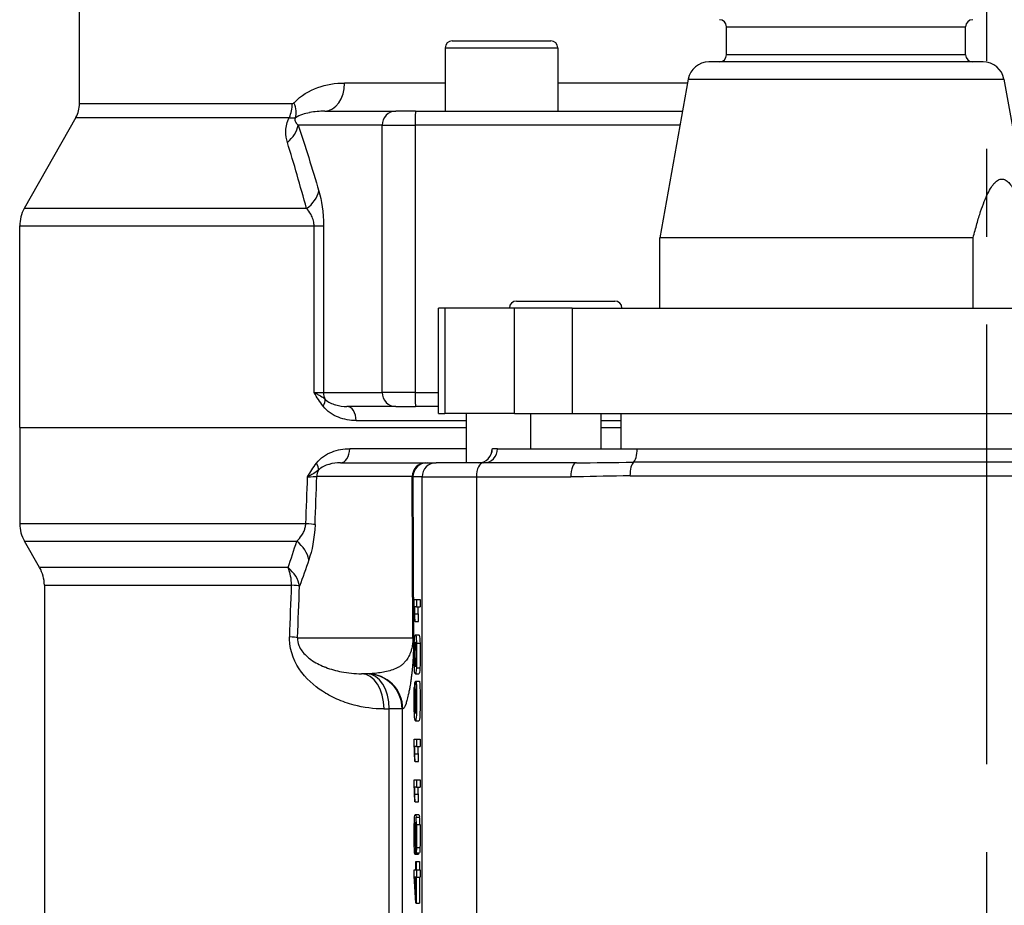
# Model space of a CAD drawing. Header units: millimetres. Extents: x 0 to 5940, y 0 to 4200.
# Tile 51 of 58: x 4876 to 5016, y 1942 to 2068. Entities that reach past the tile are written whole.
import ezdxf

# ---------------------------------------------------------------- set-up
doc = ezdxf.new("R2010")
doc.units = ezdxf.units.MM
doc.header["$LTSCALE"] = 50
doc.linetypes.add('MITTE', pattern=[2, 1.25, -0.25, 0.25, -0.25])
doc.layers.add('02-LINIE-035', color=2, linetype='CONTINUOUS')
doc.layers.add('05-ACHSE', color=1, linetype='MITTE')

msp = doc.modelspace()

# ---------------------------------------------------------------- linework, layer by layer
at = {"layer": '02-LINIE-035'}
for p, q in [((4884.75, 2055.75), (4884.75, 2098.49)), ((4976.75, 2066.69), (5010.75, 2066.69)), ((4976.75, 2062.69), (4976.75, 2066.69)), ((5010.75, 2062.69), (5010.75, 2066.69)), ((4936.75, 2063.69), (4952.75, 2063.69)), ((4936.75, 2063.69), (4936.75, 2054.69)), ((4937.75, 2064.69), (4951.75, 2064.69)), ((4952.75, 2063.69), (4952.75, 2054.69)), ((5010.75, 2062.69), (4976.75, 2062.69)), ((5013.24, 2061.69), (4974.25, 2061.69)), ((4936.75, 2058.69), (4922.44, 2058.69)), ((4971.21, 2058.69), (4952.75, 2058.69)), ((4971.3, 2059.22), (4967.25, 2036.69)), ((4971.3, 2059.22), (5016.19, 2059.22)), ((5016.19, 2059.22), (5020.25, 2036.69)), ((4915, 2055.75), (4884.75, 2055.75)), ((4919.61, 2054.69), (4929.71, 2054.69)), ((4932.53, 2054.69), (4929.71, 2054.69)), ((4932.53, 2054.69), (4970.49, 2054.69)), ((4884.23, 2053.77), (4876.9, 2040.84)), ((4884.23, 2053.77), (4914.6, 2053.77)), ((4927.78, 2052.69), (4915.85, 2052.69)), ((4927.78, 2014.69), (4927.78, 2052.69)), ((4927.78, 2052.69), (4932.48, 2052.69)), ((4932.48, 2052.69), (4932.48, 2014.69)), ((4970.13, 2052.69), (4932.48, 2052.69)), ((4917.03, 2040.84), (4876.9, 2040.84)), ((4876.25, 2038.37), (4918.1, 2038.37)), ((4876.25, 2009.69), (4876.25, 2038.37)), ((4918.1, 2014.69), (4918.1, 2038.37)), ((4918.1, 2038.37), (4919.45, 2038.37)), ((4919.45, 2038.37), (4919.45, 2014.69)), ((5011.82, 2036.69), (4967.25, 2036.69)), ((4967.25, 2026.69), (4967.25, 2036.69)), ((5011.82, 2026.69), (5011.82, 2036.69)), ((4946.88, 2027.69), (4960.88, 2027.69)), ((4936.68, 2026.69), (4935.78, 2026.69)), ((4935.78, 2011.69), (4935.78, 2026.69)), ((4946.59, 2026.69), (4936.68, 2026.69)), ((4936.68, 2026.69), (4936.68, 2011.69)), ((4946.59, 2011.69), (4946.59, 2026.69)), ((4954.79, 2026.69), (4946.59, 2026.69)), ((4954.79, 2026.69), (5035.32, 2026.69)), ((4954.79, 2026.69), (4954.79, 2011.69)), ((4918.1, 2014.69), (4919.45, 2014.69)), ((4919.45, 2014.69), (4927.78, 2014.69)), ((4932.48, 2014.69), (4927.78, 2014.69)), ((4932.48, 2014.69), (4935.78, 2014.69)), ((4929.71, 2012.69), (4922.77, 2012.69)), ((4929.71, 2012.69), (4932.53, 2012.69)), ((4935.78, 2012.69), (4932.53, 2012.69)), ((4924.08, 2010.69), (4939.75, 2010.69)), ((4935.78, 2011.69), (4936.68, 2011.69)), ((4946.59, 2011.69), (4936.68, 2011.69)), ((4939.75, 2011.69), (4939.75, 2004.69)), ((4946.59, 2011.69), (4954.79, 2011.69)), ((4948.88, 2011.69), (4948.88, 2006.69)), ((4954.79, 2011.69), (5035.32, 2011.69)), ((4958.88, 2011.69), (4958.88, 2006.69)), ((4958.88, 2010.69), (4961.75, 2010.69)), ((4961.75, 2006.69), (4961.75, 2011.69)), ((4876.25, 2009.69), (4939.75, 2009.69)), ((4876.25, 2009.69), (4939.75, 2009.69)), ((4876.25, 2009.69), (4876.25, 1996.03)), ((4958.88, 2009.69), (4961.75, 2009.69)), ((4958.88, 2009.69), (4961.75, 2009.69)), ((4939.75, 2006.69), (4923.17, 2006.69)), ((4943.44, 2006.69), (4943.45, 2006.69)), ((4944.2, 2006.69), (4943.45, 2006.69)), ((4944.2, 2006.69), (4964.04, 2006.69)), ((4964.04, 2006.69), (5063.45, 2006.69)), ((4921.85, 2004.69), (4933.99, 2004.69)), ((4933.99, 2004.69), (4934.16, 2004.69)), ((4934.16, 2004.69), (4935.46, 2004.69)), ((4942.16, 2004.69), (4935.46, 2004.69)), ((4955.4, 2004.69), (4942.16, 2004.69)), ((4958.88, 2004.72), (4958.88, 2004.72)), ((5063.96, 2004.76), (4963.53, 2004.76)), ((4932.06, 2002.74), (4918.5, 2002.74)), ((4932.15, 1979.82), (4932.06, 2002.74)), ((4933.46, 2002.69), (4932.16, 2002.69)), ((4932.16, 2002.69), (4932.25, 1979.9)), ((4933.46, 1894.3), (4933.46, 2002.69)), ((4933.46, 2002.69), (4941.19, 2002.69)), ((4941.19, 2002.69), (4954.61, 2002.69)), ((4941.19, 2002.69), (4941.19, 1894.5)), ((4963.03, 2002.82), (5064.46, 2002.82)), ((4916.94, 1996.03), (4876.25, 1996.03)), ((4876.92, 1993.53), (4915.64, 1993.53)), ((4879.08, 1989.79), (4876.92, 1993.53)), ((4914.41, 1989.79), (4879.08, 1989.79)), ((4879.75, 1987.29), (4914.9, 1987.29)), ((4879.75, 1987.29), (4879.75, 1897.96)), ((4932.33, 1985.26), (4932.68, 1985.26)), ((4932.33, 1984.58), (4932.33, 1985.26)), ((4932.68, 1985.26), (4933.18, 1985.26)), ((4932.68, 1985.26), (4932.68, 1984.21)), ((4933.18, 1985.26), (4933.18, 1984.21)), ((4932.68, 1984.21), (4932.41, 1984.21)), ((4932.68, 1984.21), (4933.18, 1984.21)), ((4932.44, 1983.22), (4932.94, 1983.22)), ((4932.46, 1982.12), (4932.42, 1982.12)), ((4932.46, 1982.12), (4932.96, 1982.12)), ((4915.76, 1979.82), (4932.15, 1979.82)), ((4932.51, 1980.25), (4933.01, 1980.25)), ((4932.67, 1979.02), (4933.17, 1979.02)), ((4932.63, 1976.3), (4932.39, 1976.3)), ((4932.65, 1975.53), (4933.15, 1975.53)), ((4925.71, 1974.69), (4924.85, 1974.69)), ((4932.51, 1974.68), (4933.01, 1974.68)), ((4932.42, 1973.49), (4932.53, 1973.49)), ((4932.42, 1973.49), (4932.42, 1972.45)), ((4932.57, 1973.64), (4933.07, 1973.64)), ((4932.38, 1972.05), (4932.46, 1972.05)), ((4932.42, 1972.45), (4932.47, 1972.45)), ((4932.51, 1972.1), (4932.63, 1972.1)), ((4932.38, 1970.13), (4932.46, 1970.13)), ((4928.04, 1969.69), (4928.79, 1969.69)), ((4928.79, 1897.96), (4928.79, 1969.69)), ((4930.62, 1969.69), (4928.79, 1969.69)), ((4930.71, 1969.69), (4930.62, 1969.69)), ((4930.62, 1969.69), (4930.62, 1897.96)), ((4932.42, 1969.35), (4932.48, 1969.35)), ((4932.51, 1969.71), (4932.63, 1969.71)), ((4932.52, 1968.01), (4933.02, 1968.01)), ((4932.33, 1965.37), (4932.68, 1965.37)), ((4932.33, 1964.7), (4932.33, 1965.37)), ((4932.68, 1964.33), (4932.41, 1964.33)), ((4932.68, 1965.37), (4933.18, 1965.37)), ((4932.68, 1965.37), (4932.68, 1964.33)), ((4932.68, 1964.33), (4933.18, 1964.33)), ((4933.18, 1965.37), (4933.18, 1964.33)), ((4932.44, 1963.33), (4932.94, 1963.33)), ((4932.46, 1962.23), (4932.42, 1962.23)), ((4932.46, 1962.23), (4932.96, 1962.23)), ((4932.33, 1959.63), (4932.68, 1959.63)), ((4932.33, 1958.96), (4932.33, 1959.63)), ((4932.68, 1959.63), (4933.18, 1959.63)), ((4932.68, 1959.63), (4932.68, 1958.58)), ((4933.18, 1959.63), (4933.18, 1958.58)), ((4932.68, 1958.58), (4932.41, 1958.58)), ((4932.44, 1957.59), (4932.94, 1957.59)), ((4932.68, 1958.58), (4933.18, 1958.58)), ((4932.46, 1956.49), (4932.42, 1956.49)), ((4932.46, 1956.49), (4932.96, 1956.49)), ((4932.5, 1954.67), (4933, 1954.67)), ((4932.39, 1953.02), (4932.5, 1953.02)), ((4932.52, 1953.62), (4932.53, 1953.62)), ((4932.6, 1954.31), (4933.1, 1954.31)), ((4932.67, 1953.25), (4933.17, 1953.25)), ((4932.39, 1950.65), (4932.5, 1950.65)), ((4932.6, 1949.21), (4932.6, 1950.22)), ((4932.45, 1949.06), (4932.95, 1949.06)), ((4932.6, 1949.21), (4933.1, 1949.21)), ((4932.66, 1949.98), (4933.16, 1949.98)), ((4932.56, 1946.83), (4932.56, 1947.99)), ((4932.56, 1947.99), (4932.6, 1947.99)), ((4932.6, 1947.99), (4933.1, 1947.99)), ((4932.6, 1947.99), (4932.6, 1946.83)), ((4933.1, 1947.99), (4933.1, 1946.83)), ((4932.33, 1945.98), (4932.33, 1946.83)), ((4932.33, 1946.83), (4932.56, 1946.83)), ((4932.6, 1946.83), (4932.68, 1946.83)), ((4932.68, 1946.83), (4933.18, 1946.83)), ((4932.68, 1946.83), (4932.68, 1945.79)), ((4933.18, 1946.83), (4933.18, 1945.79)), ((4932.56, 1942.08), (4932.33, 1945.98)), ((4932.56, 1945.79), (4932.4, 1945.79)), ((4932.4, 1945.79), (4932.56, 1943.11)), ((4932.56, 1943.11), (4932.56, 1945.79)), ((4932.68, 1945.79), (4932.6, 1945.79)), ((4932.6, 1945.79), (4932.6, 1942.08)), ((4932.68, 1945.79), (4933.18, 1945.79)), ((4933.1, 1945.79), (4933.1, 1942.08)), ((4932.6, 1942.08), (4932.56, 1942.08)), ((4932.6, 1942.08), (4933.1, 1942.08))]:
    msp.add_line(p, q, dxfattribs=at)
for centre, radius, start, end in [((4975.75, 2066.69), 1, 0, 90), ((5011.75, 2066.69), 1, 90, 180), ((4937.75, 2063.69), 1, 90, 180), ((4951.75, 2063.69), 1, 0, 90), ((4975.75, 2062.69), 1, 270, 0), ((5011.75, 2062.69), 1, 180, 270), ((4974.25, 2058.69), 3, 90, 169.796), ((5013.24, 2058.69), 3, 10.204, 90), ((4880.75, 2055.75), 4, 330.4612, 0), ((4881.25, 2038.37), 5, 150.4612, 180), ((4946.88, 2026.69), 1, 90, 180), ((4960.88, 2026.69), 1, 0, 90), ((4941.44, 2006.69), 2, 270, 0), ((4881.25, 1996.03), 5, 180, 210), ((4874.75, 1987.29), 5, 0, 30)]:
    msp.add_arc(centre, radius, start, end, dxfattribs=at)
for centre, major_axis, ratio, start_param, end_param in [((4919.61, 2058.69), (0, -4), 0.70778, 0, 1.570796), ((4911.93, 2055.75), (0, 4), 0.765495, 4.19684, 4.712389), ((4912.19, 2055.89), (2.89, -2.76), 0.632475, 0.286621, 0.985705), ((4929.71, 2052.69), (0, 2), 0.965926, 0, 1.570796), ((4932.53, 2052.69), (0, 2), 0.026177, 0, 1.570796), ((4911.02, 2052.69), (4.74, 1.59), 0.765149, 5.197722, 5.869502), ((4913.96, 2043.3), (4.8, 1.41), 0.72399, 5.180725, 5.89857), ((4921.38, 2014.69), (0, 2), 0.965926, 1.570796, 2.081647), ((4929.71, 2014.69), (0, -2), 0.965926, 4.712389, 6.283185), ((4932.53, 2014.69), (0, -2), 0.026177, 4.712389, 6.283185), ((4918.01, 2012.74), (1.58, 1.23), 0.500888, 5.285234, 6.019275), ((4922.77, 2010.69), (0, 2), 0.652136, 4.712389, 6.283185), ((4921.85, 2006.69), (0, -2), 0.658713, 0, 1.570796), ((4941.45, 2006.69), (0, -2), 0.999391, 0, 1.570796), ((4942.2, 2006.69), (0, -2), 0.999391, 0, 1.570796), ((4963.36, 2006.69), (0, -2), 0.338127, 0.25268, 1.570796), ((4917.04, 2004.62), (1.59, -1.22), 0.504645, 0.265955, 0.987802), ((4920.43, 2002.69), (0, -2), 0.965926, 4.210572, 4.686209), ((4933.99, 2002.69), (0, 2), 0.965926, 0, 1.544616), ((4934.16, 2002.69), (0, 2), 0.999391, 0, 1.570796), ((4935.46, 2002.69), (0, 2), 0.999391, 0, 1.570796), ((4942.16, 2002.69), (0, 2), 0.483671, 0, 1.570796), ((4955.4, 2002.69), (0, 2), 0.394251, 0, 1.570796), ((4963.7, 2002.82), (0, 2), 0.338127, 0.25268, 1.570796), ((5013.75, 6697.09), (-132.82, -5441.86), 0.006536, 0.528052, 0.530476), ((4914.61, 2002.7), (4.05, 0.07), 0.015324, 5.397208, 5.997294), ((5018.57, 6696.96), (-137.65, -5441.86), 0.006773, 0.528063, 0.530555), ((4929.16, 2002.69), (3, -0.01), 0.077034, 0.035667, 0.264039), ((4913.42, 1996.03), (5, -0.18), 0.036552, 0.261887, 0.790366), ((4912.53, 1991.03), (-4.73, 1.63), 0.74526, 3.540089, 4.273806), ((4911.21, 1987.29), (0, 5), 0.737656, 4.712389, 5.235988), ((4911.21, 1987.29), (-4.7, 1.7), 0.761845, 3.552481, 4.267552), ((5013.75, 6697.09), (-129.44, -5308.2), 0.00653, 0.476559, 0.479564), ((4911.21, 1987.29), (5, -0.19), 0.041811, 0.261942, 0.742005), ((5018.57, 6696.96), (-134.27, -5308.2), 0.006773, 0.476571, 0.479576), ((4932.41, 1958.7), (-0.05, 26.13), 0.008193, 5.931016, 6.066347), ((4932.9, 1958.7), (-0.05, 26.13), 0.008193, 5.931016, 6.066347), ((4931.97, 1990.15), (-0.45, 9.88), 0.021825, 3.76163, 3.933669), ((4932.47, 1990.15), (-0.45, 9.88), 0.021825, 3.76163, 3.933669), ((4910.93, 1979.95), (5, -0.19), 0.042169, 0.261946, 0.739009), ((4929.25, 1979.9), (3, 0.01), 0.115556, 6.019671, 6.248043), ((4924.85, 1969.69), (0, 5), 0.639562, 4.712389, 6.283185), ((4925.62, 1969.69), (0, 5), 0.63399, 4.712389, 6.283185), ((4925.62, 1969.69), (0, 5), 0.999391, 4.712389, 6.283185), ((4925.71, 1969.69), (0, 5), 0.999391, 4.712389, 6.283185), ((4969.26, 906.66), (-36.82, 1066.87), 0.002726, 0.007664, 0.038724), ((4934.6, 1952.93), (2.11, -19.68), 0.036385, 3.264194, 3.375427), ((4933.93, 1992.71), (1.41, 23.76), 0.028959, 2.828239, 2.962076), ((4938.28, 2051.12), (-5.62, -82.91), 0.01855, 6.077686, 6.141921), ((4935.29, 2001.18), (2.79, 32.13), 0.02539, 3.007636, 3.137538), ((4932.41, 1938.81), (-0.05, 26.13), 0.008193, 5.931016, 6.066347), ((4932.9, 1938.81), (-0.05, 26.13), 0.008193, 5.931016, 6.066347), ((4931.97, 1970.27), (-0.45, 9.88), 0.021825, 3.76163, 3.933669), ((4932.47, 1970.27), (-0.45, 9.88), 0.021825, 3.76163, 3.933669), ((4932.41, 1933.07), (-0.05, 26.13), 0.008193, 5.931016, 6.066347), ((4931.97, 1964.53), (-0.45, 9.88), 0.021825, 3.76163, 3.933669), ((4932.9, 1933.07), (-0.05, 26.13), 0.008193, 5.931016, 6.066347), ((4932.47, 1964.53), (-0.45, 9.88), 0.021825, 3.76163, 3.933669), ((4924.73, 1810.5), (-7.77, -144.18), 0.011774, 3.001527, 3.07087), ((4925.23, 1810.5), (-7.77, -144.18), 0.011774, 3.001527, 3.07087)]:
    msp.add_ellipse(centre, major_axis=major_axis, ratio=ratio, start_param=start_param, end_param=end_param, dxfattribs=at)
for points, knots in [([(4915.25, 2055.89), (4916.24, 2056.96), (4917.42, 2057.6), (4919.85, 2058.47), (4921.12, 2058.69), (4922.44, 2058.69)], [0, 0, 0, 0, 0.5, 0.5, 1, 1, 1, 1]), ([(4915.25, 2055.89), (4915.22, 2055.86), (4915.2, 2055.84), (4915.17, 2055.82), (4915.13, 2055.79), (4915.09, 2055.76), (4915.05, 2055.75), (4915.03, 2055.75), (4915.01, 2055.75), (4915, 2055.75)], [0, 0, 0, 0, 0.325341, 0.325341, 0.325341, 0.817251, 0.817251, 0.817251, 1, 1, 1, 1]), ([(4919.61, 2054.69), (4918.89, 2054.69), (4918.18, 2054.62), (4917.49, 2054.48), (4917.47, 2054.48), (4917.46, 2054.48), (4917.45, 2054.47), (4916.77, 2054.33), (4916.1, 2054.15), (4915.46, 2053.76)], [0, 0, 0, 0, 0.5, 0.5, 0.5, 0.509538, 0.509538, 0.509538, 1, 1, 1, 1]), ([(4914.31, 2050.23), (4914.16, 2050.71), (4914.06, 2051.23), (4914.08, 2051.83), (4914.08, 2051.85), (4914.08, 2051.88), (4914.08, 2051.91), (4914.1, 2052.48), (4914.25, 2053.13), (4914.6, 2053.77)], [0, 0, 0, 0, 0.5, 0.5, 0.5, 0.5239, 0.5239, 0.5239, 1, 1, 1, 1]), ([(4914.6, 2053.77), (4914.68, 2053.76), (4914.75, 2053.75), (4914.82, 2053.74), (4914.99, 2053.73), (4915.15, 2053.73), (4915.27, 2053.74), (4915.35, 2053.74), (4915.41, 2053.75), (4915.46, 2053.76)], [0, 0, 0, 0, 0.204991, 0.204991, 0.204991, 0.708562, 0.708562, 0.708562, 1, 1, 1, 1]), ([(4915.46, 2053.76), (4915.45, 2053.73), (4915.43, 2053.71), (4915.42, 2053.68), (4915.42, 2053.67), (4915.41, 2053.65), (4915.4, 2053.64), (4915.39, 2053.6), (4915.38, 2053.57), (4915.38, 2053.54), (4915.37, 2053.48), (4915.37, 2053.44), (4915.38, 2053.39), (4915.39, 2053.31), (4915.42, 2053.24), (4915.45, 2053.17), (4915.46, 2053.15), (4915.47, 2053.12), (4915.49, 2053.1), (4915.59, 2052.93), (4915.72, 2052.81), (4915.85, 2052.69)], [0, 0, 0, 0, 0.028854, 0.028854, 0.028854, 0.048949, 0.048949, 0.048949, 0.096785, 0.096785, 0.096785, 0.187795, 0.187795, 0.187795, 0.378495, 0.378495, 0.378495, 0.458256, 0.458256, 0.458256, 1, 1, 1, 1]), ([(4918.1, 2038.37), (4918.1, 2038.55), (4918.08, 2038.74), (4918.05, 2038.91), (4918, 2039.18), (4917.92, 2039.43), (4917.83, 2039.65), (4917.78, 2039.76), (4917.73, 2039.87), (4917.67, 2039.97), (4917.48, 2040.32), (4917.26, 2040.6), (4917.03, 2040.84)], [0, 0, 0, 0, 0.155563, 0.155563, 0.155563, 0.407438, 0.407438, 0.407438, 0.542309, 0.542309, 0.542309, 1, 1, 1, 1]), ([(4919.38, 2012.74), (4918.92, 2013.34), (4918.51, 2014.01), (4918.1, 2014.68), (4918.1, 2014.69), (4918.1, 2014.69), (4918.1, 2014.69)], [0, 0, 0, 0, 0.995215, 0.995215, 0.995215, 1, 1, 1, 1]), ([(4918.1, 2014.69), (4918.1, 2014.69), (4918.1, 2014.69), (4918.11, 2014.69), (4918.28, 2014.6), (4918.44, 2014.52), (4918.59, 2014.44), (4918.74, 2014.35), (4918.89, 2014.27), (4919.02, 2014.19), (4919.27, 2014.03), (4919.5, 2013.87), (4919.7, 2013.71)], [0, 0, 0, 0, 0.004938, 0.004938, 0.004938, 0.2633, 0.2633, 0.2633, 0.519574, 0.519574, 0.519574, 1, 1, 1, 1]), ([(4919.7, 2013.71), (4920.14, 2013.28), (4920.64, 2013.08), (4921.14, 2012.93), (4921.15, 2012.92), (4921.17, 2012.92), (4921.19, 2012.91), (4921.7, 2012.76), (4922.23, 2012.69), (4922.77, 2012.69)], [0, 0, 0, 0, 0.483771, 0.483771, 0.483771, 0.5, 0.5, 0.5, 1, 1, 1, 1]), ([(4924.08, 2010.69), (4923.22, 2010.69), (4922.37, 2010.84), (4921.57, 2011.16), (4920.77, 2011.48), (4919.99, 2011.95), (4919.38, 2012.74)], [0, 0, 0, 0, 0.499277, 0.499277, 0.499277, 1, 1, 1, 1]), ([(4918.43, 2004.62), (4919.04, 2005.42), (4919.82, 2005.9), (4920.63, 2006.22), (4921.44, 2006.54), (4922.3, 2006.69), (4923.17, 2006.69)], [0, 0, 0, 0, 0.5, 0.5, 0.5, 1, 1, 1, 1]), ([(4917.17, 2002.69), (4917.18, 2002.69), (4917.18, 2002.7), (4917.18, 2002.7), (4917.58, 2003.36), (4917.98, 2004.02), (4918.43, 2004.62)], [0, 0, 0, 0, 0.004863, 0.004863, 0.004863, 1, 1, 1, 1]), ([(4918.73, 2003.65), (4918.54, 2003.5), (4918.32, 2003.34), (4918.07, 2003.19), (4917.94, 2003.11), (4917.8, 2003.02), (4917.66, 2002.94), (4917.51, 2002.86), (4917.35, 2002.78), (4917.18, 2002.7), (4917.18, 2002.69), (4917.18, 2002.69), (4917.17, 2002.69)], [0, 0, 0, 0, 0.481133, 0.481133, 0.481133, 0.737054, 0.737054, 0.737054, 0.994978, 0.994978, 0.994978, 1, 1, 1, 1]), ([(4921.85, 2004.69), (4921.31, 2004.69), (4920.77, 2004.62), (4920.25, 2004.47), (4920.23, 2004.47), (4920.21, 2004.46), (4920.19, 2004.46), (4919.69, 2004.3), (4919.18, 2004.1), (4918.73, 2003.65)], [0, 0, 0, 0, 0.5, 0.5, 0.5, 0.516276, 0.516276, 0.516276, 1, 1, 1, 1]), ([(4963.03, 2002.82), (4960.48, 2002.82), (4957.96, 2002.72), (4955.47, 2002.7), (4955.18, 2002.69), (4954.89, 2002.69), (4954.61, 2002.69)], [0, 0, 0, 0, 0.896485, 0.896485, 0.896485, 1, 1, 1, 1]), ([(4915.64, 1993.53), (4915.89, 1993.77), (4916.14, 1994.05), (4916.37, 1994.4), (4916.48, 1994.57), (4916.58, 1994.76), (4916.68, 1994.98), (4916.74, 1995.14), (4916.8, 1995.31), (4916.85, 1995.5), (4916.89, 1995.66), (4916.92, 1995.85), (4916.94, 1996.03)], [0, 0, 0, 0, 0.461269, 0.461269, 0.461269, 0.686871, 0.686871, 0.686871, 0.851732, 0.851732, 0.851732, 1, 1, 1, 1]), ([(4932.42, 1982.12), (4932.41, 1982.7), (4932.39, 1983.21), (4932.36, 1984.09), (4932.34, 1984.4), (4932.33, 1984.58)], [0, 0, 0, 0, 0.498943, 0.498943, 1, 1, 1, 1]), ([(4928.04, 1969.69), (4926.58, 1969.69), (4925.15, 1969.88), (4923.78, 1970.24), (4922.95, 1970.46), (4922.12, 1970.75), (4921.33, 1971.1), (4920.81, 1971.33), (4920.31, 1971.59), (4919.81, 1971.89), (4919.79, 1971.9), (4919.77, 1971.91), (4919.75, 1971.92), (4918.51, 1972.66), (4917.33, 1973.61), (4916.37, 1974.86), (4916.35, 1974.88), (4916.34, 1974.9), (4916.32, 1974.93), (4915.4, 1976.14), (4914.65, 1977.8), (4914.62, 1979.62), (4914.62, 1979.73), (4914.62, 1979.84), (4914.63, 1979.95)], [0, 0, 0, 0, 0.247098, 0.247098, 0.247098, 0.397904, 0.397904, 0.397904, 0.495871, 0.495871, 0.495871, 0.5, 0.5, 0.5, 0.745702, 0.745702, 0.745702, 0.75, 0.75, 0.75, 0.985724, 0.985724, 0.985724, 1, 1, 1, 1]), ([(4915.76, 1979.82), (4915.74, 1979.42), (4915.82, 1979.04), (4915.94, 1978.73), (4916.06, 1978.41), (4916.21, 1978.16), (4916.37, 1977.94), (4916.56, 1977.69), (4916.76, 1977.47), (4916.97, 1977.28), (4917.12, 1977.13), (4917.27, 1977), (4917.43, 1976.88), (4918.03, 1976.41), (4918.67, 1976.07), (4919.32, 1975.79), (4919.47, 1975.73), (4919.61, 1975.67), (4919.76, 1975.61), (4920.49, 1975.33), (4921.24, 1975.12), (4922.01, 1974.97), (4922.93, 1974.79), (4923.87, 1974.69), (4924.85, 1974.69)], [0, 0, 0, 0, 0.0625, 0.0625, 0.0625, 0.125, 0.125, 0.125, 0.19686, 0.19686, 0.19686, 0.25, 0.25, 0.25, 0.45489, 0.45489, 0.45489, 0.5, 0.5, 0.5, 0.726423, 0.726423, 0.726423, 1, 1, 1, 1]), ([(4932.15, 1979.82), (4932.15, 1979.78), (4932.15, 1979.75), (4932.15, 1979.71), (4932.15, 1979.69), (4932.15, 1979.63), (4932.15, 1979.6), (4932.15, 1979.51), (4932.15, 1979.47), (4932.14, 1979.35), (4932.14, 1979.28), (4932.13, 1979.17), (4932.12, 1979.11), (4932.11, 1979.02), (4932.11, 1978.97), (4932.09, 1978.85), (4932.08, 1978.78), (4932.06, 1978.64), (4932.05, 1978.58), (4932.01, 1978.4), (4931.99, 1978.3), (4931.94, 1978.11), (4931.91, 1978.03), (4931.84, 1977.79), (4931.79, 1977.65), (4931.68, 1977.4), (4931.63, 1977.28), (4931.47, 1976.97), (4931.36, 1976.79), (4931.13, 1976.48), (4931.01, 1976.35), (4930.77, 1976.1), (4930.64, 1976), (4930.39, 1975.8), (4930.26, 1975.72), (4929.86, 1975.48), (4929.58, 1975.36), (4929, 1975.15), (4928.71, 1975.07), (4928.11, 1974.93), (4927.8, 1974.88), (4927.19, 1974.79), (4926.88, 1974.75), (4926.28, 1974.71), (4925.99, 1974.69), (4925.71, 1974.69)], [0, 0, 0, 0, 0.000488, 0.000488, 0.000977, 0.000977, 0.001953, 0.001953, 0.003906, 0.003906, 0.007812, 0.007812, 0.011719, 0.011719, 0.015625, 0.015625, 0.023438, 0.023438, 0.03125, 0.03125, 0.046875, 0.046875, 0.0625, 0.0625, 0.09375, 0.09375, 0.125, 0.125, 0.1875, 0.1875, 0.25, 0.25, 0.3125, 0.3125, 0.375, 0.375, 0.5, 0.5, 0.625, 0.625, 0.75, 0.75, 0.875, 0.875, 1, 1, 1, 1]), ([(4932.25, 1979.9), (4932.25, 1979.85), (4932.25, 1979.8), (4932.25, 1979.75), (4932.25, 1979.72), (4932.25, 1979.69), (4932.25, 1979.65), (4932.25, 1979.6), (4932.25, 1979.55), (4932.25, 1979.5), (4932.25, 1979.42), (4932.25, 1979.35), (4932.25, 1979.27), (4932.25, 1979.16), (4932.25, 1979.05), (4932.25, 1978.94), (4932.24, 1978.86), (4932.24, 1978.77), (4932.24, 1978.69), (4932.24, 1978.68), (4932.24, 1978.67), (4932.24, 1978.65), (4932.24, 1978.59), (4932.24, 1978.5), (4932.24, 1978.48), (4932.23, 1978.37), (4932.23, 1978.26), (4932.23, 1978.15), (4932.23, 1978.14), (4932.23, 1978.13), (4932.23, 1978.12), (4932.22, 1978.01), (4932.22, 1977.89), (4932.22, 1977.82), (4932.21, 1977.65), (4932.2, 1977.48), (4932.2, 1977.31), (4932.19, 1977.25), (4932.19, 1977.19), (4932.19, 1977.12), (4932.18, 1977.05), (4932.18, 1976.95), (4932.17, 1976.9), (4932.16, 1976.66), (4932.15, 1976.43), (4932.13, 1976.2), (4932.12, 1976.06), (4932.11, 1975.92), (4932.1, 1975.78), (4932.09, 1975.73), (4932.09, 1975.67), (4932.08, 1975.63), (4932.05, 1975.31), (4932.02, 1975), (4931.99, 1974.69), (4931.96, 1974.47), (4931.94, 1974.25), (4931.91, 1974.03), (4931.9, 1974), (4931.9, 1973.96), (4931.89, 1973.93), (4931.86, 1973.71), (4931.83, 1973.49), (4931.8, 1973.27), (4931.77, 1973.13), (4931.75, 1972.99), (4931.73, 1972.85), (4931.72, 1972.8), (4931.71, 1972.74), (4931.7, 1972.7), (4931.67, 1972.52), (4931.64, 1972.35), (4931.6, 1972.19), (4931.57, 1972.03), (4931.54, 1971.86), (4931.5, 1971.71), (4931.44, 1971.41), (4931.38, 1971.15), (4931.31, 1970.91), (4931.25, 1970.69), (4931.19, 1970.5), (4931.13, 1970.34), (4931.13, 1970.32), (4931.12, 1970.3), (4931.11, 1970.28), (4931.04, 1970.09), (4930.97, 1969.95), (4930.91, 1969.85), (4930.84, 1969.75), (4930.77, 1969.69), (4930.71, 1969.69)], [0, 0, 0, 0, 0.001582, 0.001582, 0.001582, 0.002692, 0.002692, 0.002692, 0.004384, 0.004384, 0.004384, 0.006878, 0.006878, 0.006878, 0.010481, 0.010481, 0.010481, 0.013269, 0.013269, 0.013269, 0.013672, 0.013672, 0.013672, 0.015625, 0.015625, 0.015625, 0.023437, 0.023437, 0.023437, 0.024077, 0.024077, 0.024077, 0.03125, 0.03125, 0.03125, 0.048182, 0.048182, 0.048182, 0.054687, 0.054687, 0.054687, 0.0625, 0.0625, 0.0625, 0.096368, 0.096368, 0.096368, 0.117187, 0.117187, 0.117187, 0.125, 0.125, 0.125, 0.192857, 0.192857, 0.192857, 0.242187, 0.242187, 0.242187, 0.25, 0.25, 0.25, 0.31557, 0.31557, 0.31557, 0.359375, 0.359375, 0.359375, 0.375, 0.375, 0.375, 0.4375, 0.4375, 0.4375, 0.5, 0.5, 0.5, 0.625, 0.625, 0.625, 0.734375, 0.734375, 0.734375, 0.75, 0.75, 0.75, 0.868928, 0.868928, 0.868928, 1, 1, 1, 1]), ([(4932.34, 1978.67), (4932.35, 1979.02), (4932.36, 1979.3), (4932.39, 1979.75), (4932.41, 1979.93), (4932.43, 1980.06)], [0, 0, 0, 0, 0.5, 0.5, 1, 1, 1, 1]), ([(4932.43, 1980.06), (4932.45, 1980.18), (4932.47, 1980.25), (4932.55, 1980.25), (4932.58, 1980.14), (4932.63, 1979.74), (4932.65, 1979.43), (4932.67, 1979.02)], [0, 0, 0, 0, 0.296592, 0.296592, 0.647722, 0.647722, 1, 1, 1, 1]), ([(4933.01, 1980.25), (4933.05, 1980.25), (4933.08, 1980.14), (4933.13, 1979.74), (4933.15, 1979.43), (4933.17, 1979.02)], [0.2965919, 0.2965919, 0.2965919, 0.2965919, 0.6477224, 0.6477224, 1, 1, 1, 1]), ([(4932.35, 1975.92), (4932.34, 1976.33), (4932.33, 1976.85), (4932.33, 1977.92), (4932.33, 1978.33), (4932.34, 1978.67)], [0, 0, 0, 0, 0.576052, 0.576052, 1, 1, 1, 1]), ([(4932.62, 1978.68), (4932.6, 1979.01), (4932.57, 1979.17), (4932.45, 1979.17), (4932.41, 1979.01), (4932.37, 1978.35), (4932.37, 1977.94), (4932.37, 1976.97), (4932.37, 1976.59), (4932.39, 1976.3)], [0, 0, 0, 0, 0.24984, 0.24984, 0.500928, 0.500928, 0.752712, 0.752712, 1, 1, 1, 1]), ([(4932.39, 1976.3), (4932.41, 1975.94), (4932.45, 1975.76), (4932.57, 1975.76), (4932.6, 1975.93), (4932.64, 1976.58), (4932.65, 1976.99), (4932.65, 1977.95), (4932.64, 1978.35), (4932.62, 1978.68)], [0, 0, 0, 0, 0.250572, 0.250572, 0.501143, 0.501143, 0.751024, 0.751024, 1, 1, 1, 1]), ([(4932.67, 1979.02), (4932.68, 1978.61), (4932.69, 1978.09), (4932.69, 1976.64), (4932.67, 1976), (4932.65, 1975.53)], [0, 0, 0, 0, 0.431846, 0.431846, 1, 1, 1, 1]), ([(4933.17, 1979.02), (4933.18, 1978.61), (4933.19, 1978.09), (4933.19, 1976.64), (4933.17, 1976), (4933.15, 1975.53)], [0, 0, 0, 0, 0.431846, 0.431846, 1, 1, 1, 1]), ([(4932.65, 1975.53), (4932.62, 1974.97), (4932.57, 1974.68), (4932.47, 1974.68), (4932.43, 1974.79), (4932.38, 1975.2), (4932.36, 1975.51), (4932.35, 1975.92)], [0, 0, 0, 0, 0.442623, 0.442623, 0.721311, 0.721311, 1, 1, 1, 1]), ([(4932.37, 1968.92), (4932.34, 1969.46), (4932.33, 1970.17), (4932.33, 1971.74), (4932.34, 1972.29), (4932.35, 1972.72)], [0, 0, 0, 0, 0.572222, 0.572222, 1, 1, 1, 1]), ([(4932.47, 1969.98), (4932.46, 1970.34), (4932.45, 1970.72), (4932.45, 1971.82), (4932.46, 1972.42), (4932.51, 1973.4), (4932.53, 1973.64), (4932.59, 1973.64), (4932.61, 1973.53), (4932.65, 1973.07), (4932.66, 1972.75), (4932.68, 1971.94), (4932.69, 1971.48), (4932.69, 1970.1), (4932.67, 1969.39), (4932.62, 1968.28), (4932.58, 1968.01), (4932.45, 1968.01), (4932.4, 1968.31), (4932.37, 1968.92)], [0, 0, 0, 0, 0.071175, 0.071175, 0.195497, 0.195497, 0.319566, 0.319566, 0.401302, 0.401302, 0.483301, 0.483301, 0.5653, 0.5653, 0.704754, 0.704754, 0.844208, 0.844208, 1, 1, 1, 1]), ([(4933.07, 1973.64), (4933.09, 1973.64), (4933.11, 1973.53), (4933.15, 1973.07), (4933.16, 1972.75), (4933.18, 1971.94), (4933.19, 1971.48), (4933.19, 1970.1), (4933.17, 1969.39), (4933.12, 1968.28), (4933.08, 1968.01), (4933.02, 1968.01)], [0.3195655, 0.3195655, 0.3195655, 0.3195655, 0.4013018, 0.4013018, 0.4833007, 0.4833007, 0.5652997, 0.5652997, 0.7047536, 0.7047536, 0.8442076, 0.8442076, 0.8442076, 0.8442076]), ([(4932.38, 1972.05), (4932.37, 1971.77), (4932.36, 1971.42), (4932.36, 1970.67), (4932.37, 1970.38), (4932.38, 1970.13)], [0, 0, 0, 0, 0.554779, 0.554779, 1, 1, 1, 1]), ([(4932.51, 1972.1), (4932.5, 1971.79), (4932.49, 1971.39), (4932.49, 1970.44), (4932.5, 1970.04), (4932.51, 1969.71)], [0, 0, 0, 0, 0.501838, 0.501838, 1, 1, 1, 1]), ([(4932.63, 1972.1), (4932.61, 1972.41), (4932.59, 1972.57), (4932.55, 1972.57), (4932.53, 1972.41), (4932.51, 1972.1)], [0, 0, 0, 0, 0.509434, 0.509434, 1, 1, 1, 1]), ([(4932.61, 1969.44), (4932.62, 1969.6), (4932.63, 1969.81), (4932.65, 1970.36), (4932.65, 1970.65), (4932.65, 1971.4), (4932.64, 1971.78), (4932.63, 1972.1)], [0, 0, 0, 0, 0.288333, 0.288333, 0.576667, 0.576667, 1, 1, 1, 1]), ([(4932.51, 1969.71), (4932.53, 1969.38), (4932.54, 1969.21), (4932.58, 1969.21), (4932.6, 1969.29), (4932.61, 1969.44)], [0, 0, 0, 0, 0.605364, 0.605364, 1, 1, 1, 1]), ([(4932.42, 1962.23), (4932.41, 1962.82), (4932.39, 1963.33), (4932.36, 1964.21), (4932.34, 1964.52), (4932.33, 1964.7)], [0, 0, 0, 0, 0.498943, 0.498943, 1, 1, 1, 1]), ([(4932.42, 1956.49), (4932.41, 1957.07), (4932.39, 1957.58), (4932.36, 1958.46), (4932.34, 1958.77), (4932.33, 1958.96)], [0, 0, 0, 0, 0.498943, 0.498943, 1, 1, 1, 1]), ([(4932.35, 1953.26), (4932.36, 1953.72), (4932.38, 1954.07), (4932.42, 1954.55), (4932.46, 1954.67), (4932.54, 1954.67), (4932.58, 1954.55), (4932.6, 1954.31)], [0, 0, 0, 0, 0.329561, 0.329561, 0.658208, 0.658208, 1, 1, 1, 1]), ([(4932.36, 1949.82), (4932.34, 1950.33), (4932.33, 1950.97), (4932.33, 1952.29), (4932.34, 1952.8), (4932.35, 1953.26)], [0, 0, 0, 0, 0.580475, 0.580475, 1, 1, 1, 1]), ([(4932.52, 1953.62), (4932.53, 1953.41), (4932.54, 1953.12), (4932.56, 1952.4), (4932.56, 1952), (4932.56, 1950.88), (4932.55, 1950.28), (4932.51, 1949.3), (4932.48, 1949.06), (4932.41, 1949.06), (4932.38, 1949.31), (4932.36, 1949.82)], [0, 0, 0, 0, 0.141774, 0.141774, 0.283548, 0.283548, 0.520228, 0.520228, 0.756423, 0.756423, 1, 1, 1, 1]), ([(4932.39, 1953.02), (4932.37, 1952.7), (4932.37, 1952.32), (4932.37, 1951.4), (4932.37, 1951), (4932.39, 1950.65)], [0, 0, 0, 0, 0.492366, 0.492366, 1, 1, 1, 1]), ([(4932.5, 1953.03), (4932.49, 1953.35), (4932.47, 1953.5), (4932.42, 1953.5), (4932.4, 1953.34), (4932.39, 1953.02)], [0, 0, 0, 0, 0.500726, 0.500726, 1, 1, 1, 1]), ([(4932.5, 1950.62), (4932.52, 1950.95), (4932.52, 1951.36), (4932.52, 1952.32), (4932.52, 1952.72), (4932.5, 1953.03)], [0, 0, 0, 0, 0.498195, 0.498195, 1, 1, 1, 1]), ([(4932.64, 1952.48), (4932.64, 1952.72), (4932.63, 1952.92), (4932.61, 1953.23), (4932.59, 1953.36), (4932.56, 1953.57), (4932.54, 1953.62), (4932.52, 1953.62), (4932.52, 1953.62), (4932.52, 1953.62)], [0, 0, 0, 0, 0.321705, 0.321705, 0.643411, 0.643411, 0.965116, 0.965116, 1, 1, 1, 1]), ([(4932.67, 1953.25), (4932.68, 1952.79), (4932.69, 1952.24), (4932.69, 1950.94), (4932.68, 1950.4), (4932.66, 1949.98)], [0, 0, 0, 0, 0.485175, 0.485175, 1, 1, 1, 1]), ([(4933.17, 1953.25), (4933.18, 1952.79), (4933.19, 1952.24), (4933.19, 1950.94), (4933.18, 1950.4), (4933.16, 1949.98)], [0, 0, 0, 0, 0.485175, 0.485175, 1, 1, 1, 1]), ([(4932.6, 1950.22), (4932.61, 1950.31), (4932.63, 1950.47), (4932.65, 1950.95), (4932.65, 1951.26), (4932.65, 1951.96), (4932.65, 1952.24), (4932.64, 1952.48)], [0, 0, 0, 0, 0.349593, 0.349593, 0.699187, 0.699187, 1, 1, 1, 1]), ([(4932.39, 1950.65), (4932.4, 1950.31), (4932.42, 1950.13), (4932.47, 1950.13), (4932.49, 1950.3), (4932.5, 1950.62)], [0, 0, 0, 0, 0.526636, 0.526636, 1, 1, 1, 1])]:
    msp.add_open_spline(points, degree=3, knots=knots, dxfattribs=at)
for points in [[(4915.85, 2052.69), (4916.86, 2049.69), (4917.83, 2046.55), (4918.79, 2043.3)], [(4917.03, 2040.84), (4916.15, 2044.08), (4915.24, 2047.23), (4914.31, 2050.23)], [(4918.79, 2043.3), (4919.16, 2042.03), (4919.45, 2040.3), (4919.45, 2038.37)], [(4955.4, 2004.69), (4958, 2004.69), (4960.72, 2004.76), (4963.53, 2004.76)], [(4918.24, 1995.9), (4918.17, 1993.89), (4917.79, 1992.16), (4917.36, 1990.9)], [(4914.41, 1989.79), (4914.82, 1991.02), (4915.23, 1992.26), (4915.64, 1993.53)], [(4917.36, 1990.9), (4916.92, 1989.63), (4916.48, 1988.38), (4916.04, 1987.16)], [(4933.15, 1975.53), (4933.12, 1974.97), (4933.07, 1974.68), (4933.01, 1974.68)], [(4933, 1954.67), (4933.04, 1954.67), (4933.08, 1954.55), (4933.1, 1954.31)], [(4932.66, 1949.98), (4932.65, 1949.55), (4932.63, 1949.3), (4932.6, 1949.21)], [(4932.99, 1949.21), (4932.98, 1949.11), (4932.96, 1949.06), (4932.95, 1949.06)], [(4933.16, 1949.98), (4933.15, 1949.55), (4933.13, 1949.3), (4933.1, 1949.21)]]:
    msp.add_open_spline(points, degree=3, dxfattribs=at)
msp.add_rational_spline([(5011.82, 2036.69), (5015.89, 2052.89), (5019.97, 2036.69)], [1.09087378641, 1.15632621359, 1.09087378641], degree=2, dxfattribs=at)
at = {"layer": '05-ACHSE'}
msp.add_line((5013.75, 1561.84), (5013.75, 4009.59), dxfattribs=at)

doc.saveas('drawing.dxf')
